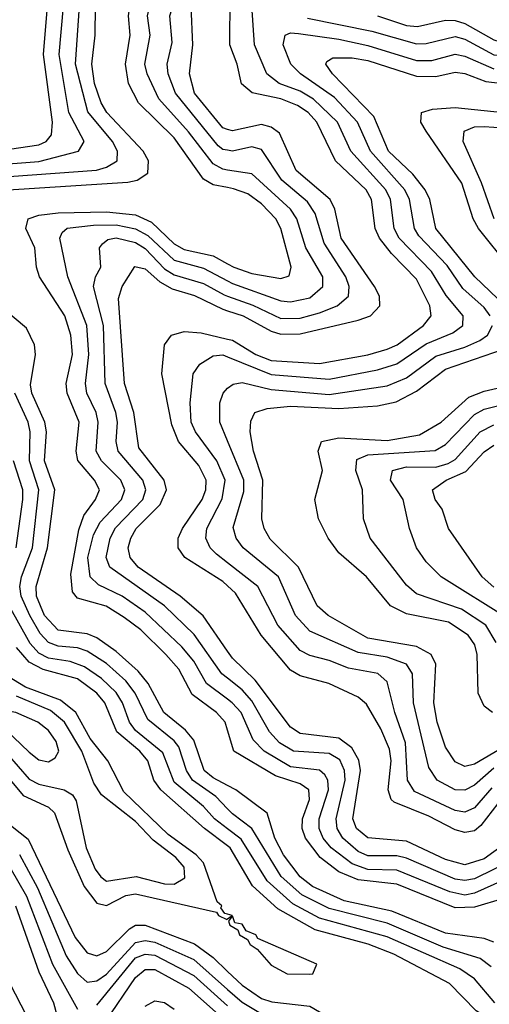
# Model space of a CAD drawing. Header units: inches. Extents: x 990535 to 1117859, y 769386 to 892122.
# Tile 170 of 256: x 1039571 to 1040541, y 855887 to 857922. Entities that reach past the tile are written whole.
import ezdxf

# ---------------------------------------------------------------- set-up
doc = ezdxf.new("R2010")
doc.units = ezdxf.units.IN
doc.header["$MEASUREMENT"] = 0
doc.layers.add('B0835', color=7, linetype='Continuous')
doc.layers.add('B0845', color=7, linetype='Continuous')

msp = doc.modelspace()

# ---------------------------------------------------------------- linework, layer by layer
at = {"layer": 'B0835', "color": 5}
for points, elevation in [([(1040000, 857574.9), (1039970, 857580.4), (1039950, 857592.4), (1039890, 857677.3), (1039815.9, 857750), (1039795.6, 857790), (1039788.9, 857830), (1039798.7, 857890), (1039795, 857930), (1039798.4, 857950), (1039845.6, 858010), (1039874.4, 858065.6), (1039895.3, 858090), (1039947.7, 858132.3), (1039970, 858144.1), (1040000, 858149.8)], 3180), ([(1040000, 857611), (1039990, 857612.6), (1039970, 857623.6), (1039919, 857690), (1039858.1, 857758.1), (1039833.9, 857810), (1039829.3, 857830), (1039840.3, 857890), (1039834.5, 857930), (1039839.7, 857950), (1039910, 858060.8), (1039970, 858110.7), (1039990, 858117.4), (1040000, 858118.7)], 3160), ([(1040000, 857651.8), (1039990, 857653.7), (1039980.9, 857660.9), (1039892.3, 857770), (1039877.5, 857810), (1039875.3, 857830), (1039885.3, 857874.7), (1039880.5, 857930), (1039893, 857970), (1039926.7, 858030), (1039945.7, 858054.3), (1039970, 858074.6), (1040000, 858085.8)], 3140), ([(1040000, 857695), (1039990, 857698), (1039931.9, 857770), (1039921.4, 857810), (1039928.1, 857870), (1039924.6, 857950), (1039930.5, 857970), (1039958.4, 858021.6), (1039977.3, 858042.7), (1040000, 858054.9)], 3120), ([(1039493.2, 857566.8), (1039793.9, 857586.1), (1039813, 857590), (1039835.5, 857604.5), (1039836.3, 857630), (1039825.8, 857650), (1039750.8, 857730), (1039738.6, 857750), (1039725.2, 857790), (1039719.6, 857830), (1039726.7, 857890), (1039727.2, 857950)], 3220), ([(1039510, 857621), (1039610, 857628.4), (1039691.9, 857650), (1039703.8, 857670), (1039672.1, 857730), (1039651.8, 857850), (1039661.2, 857950)], 3260), ([(1039510, 857594.6), (1039729.4, 857610.6), (1039750, 857616.6), (1039771.8, 857630), (1039772.5, 857650), (1039762.2, 857670), (1039711.1, 857731.1), (1039685.7, 857830), (1039694.3, 857950)], 3240), ([(1039511.4, 857648.6), (1039610, 857663.1), (1039625.1, 857670), (1039636.3, 857683.7), (1039638.6, 857710), (1039620, 857850), (1039628.1, 857950)], 3280), ([(1040000, 856453.4), (1039995, 856470), (1039976.8, 856490), (1039927.1, 856527.1), (1039899.1, 856579.1), (1039872.3, 856610), (1039820.5, 856660.5), (1039786.5, 856686.5), (1039749.3, 856709.3), (1039690, 856726), (1039679.5, 856739.5), (1039676, 856776), (1039692.7, 856867.3), (1039703.1, 856896.9), (1039727.1, 856930), (1039735.4, 856950), (1039725.3, 856970), (1039690.7, 857010.7), (1039687.2, 857030), (1039693.3, 857090), (1039668.4, 857150), (1039666.7, 857170), (1039679.3, 857230), (1039676.3, 857270), (1039663.7, 857310), (1039611.2, 857390), (1039605, 857410), (1039602, 857450), (1039583.2, 857490), (1039588.2, 857510), (1039610, 857517.8), (1039650, 857522.8), (1039750, 857524.6), (1039810, 857518.2), (1039843, 857503), (1039890, 857458.8), (1039910, 857447), (1039970, 857433.5), (1040000, 857417.1)], 3180), ([(1040000, 856517.2), (1039956.4, 856550), (1039930, 856595.6), (1039905.2, 856625.2), (1039830, 856697.5), (1039782.5, 856730), (1039733.5, 856753.5), (1039716.2, 856770), (1039711.6, 856810), (1039723.3, 856856.7), (1039737.1, 856882.9), (1039780.8, 856930), (1039787.9, 856950), (1039779.7, 856970), (1039739.4, 857010), (1039728.6, 857030), (1039732.6, 857090), (1039728.2, 857110), (1039708.9, 857150), (1039706.2, 857170), (1039713.4, 857230), (1039709.5, 857289.5), (1039669.7, 857390), (1039653.4, 857470), (1039658.4, 857481.6), (1039668.9, 857491.1), (1039723.1, 857496.9), (1039770, 857497.5), (1039809.5, 857489.5), (1039835.6, 857475.6), (1039890, 857425), (1039950, 857408.3), (1040000, 857382)], 3160), ([(1040000, 856560.6), (1039988.3, 856570), (1039931.2, 856651.2), (1039869.4, 856710), (1039756.7, 856790), (1039749.4, 856810), (1039757.2, 856850), (1039768.8, 856871.2), (1039824.8, 856930), (1039831.3, 856950), (1039824.6, 856970), (1039773.8, 857030), (1039769.5, 857050), (1039772.4, 857090), (1039769.4, 857110), (1039747.3, 857170), (1039743.5, 857290), (1039723.2, 857370), (1039726.9, 857390), (1039738.5, 857410), (1039735.2, 857450), (1039741.7, 857458.3), (1039752.8, 857467.2), (1039770, 857470.6), (1039810, 857461), (1039830, 857448.9), (1039870, 857406.7), (1039890, 857394.2), (1039950, 857376.8), (1039992.8, 857352.8), (1040000, 857350.3)], 3140), ([(1040000, 856616.6), (1039949.5, 856689.5), (1039902.2, 856730), (1039815.2, 856790), (1039798.5, 856810), (1039794.6, 856830), (1039800, 856850), (1039810.9, 856870), (1039860.6, 856919.4), (1039873.9, 856950), (1039869.3, 856970), (1039816.8, 857036.8), (1039806.4, 857110), (1039787.2, 857170), (1039774.8, 857345.2), (1039782.5, 857370), (1039808.1, 857411.9), (1039830, 857407), (1039860.1, 857380.1), (1039885.5, 857365.5), (1039931.4, 857351.4), (1039990, 857323.3), (1040000, 857320.1)], 3120), ([(1040000, 856339), (1039970, 856354.5), (1039951.7, 856370), (1039930, 856432.7), (1039913.4, 856453.4), (1039868.4, 856490), (1039836.1, 856550), (1039815.3, 856575.3), (1039770, 856615.9), (1039730, 856643.9), (1039710, 856652.2), (1039650, 856659.8), (1039621.9, 856690), (1039605.4, 856730), (1039604.7, 856750), (1039628, 856830), (1039643.2, 856950), (1039621.8, 857010), (1039625.6, 857070), (1039622.6, 857090), (1039595.4, 857150), (1039592.9, 857167.1), (1039603, 857230), (1039601.4, 857250), (1039584.3, 857284.3), (1039529, 857330)], 3220), ([(1040000, 856751.7), (1039990, 856760.7), (1039911.7, 856810), (1039898.2, 856830), (1039898.1, 856850), (1039906.9, 856870), (1039947.8, 856930), (1039955, 856950), (1039955.6, 856970), (1039940.5, 857000.5), (1039898.3, 857050), (1039884.7, 857084.7), (1039864.2, 857190), (1039869.4, 857250), (1039884.2, 857270), (1039910, 857277.5), (1039945.3, 857274.7), (1040000, 857261.7)], 3080), ([(1040000, 856799.5), (1039977.4, 856817.4), (1039964.2, 856830), (1039955, 856850), (1039957.4, 856870), (1039988.8, 856931.2), (1039994.8, 856970), (1039977.7, 857010), (1039933.6, 857070), (1039925, 857090), (1039922.6, 857130), (1039929.1, 857190), (1039942.8, 857210), (1039970, 857226.7), (1039990, 857228.9), (1040000, 857224.9)], 3060), ([(1040000, 856290.7), (1039975.9, 856315.9), (1039927.5, 856350), (1039915.4, 856370), (1039899.2, 856419.2), (1039890, 856431.4), (1039835.3, 856475.3), (1039809.4, 856530), (1039790, 856555.2), (1039750, 856590.8), (1039710, 856616.9), (1039690, 856623.6), (1039650, 856627), (1039630, 856634.7), (1039613, 856653), (1039591.3, 856690), (1039573.5, 856730), (1039570.8, 856750), (1039574.2, 856770), (1039597.3, 856830), (1039610.3, 856950), (1039590.8, 857010), (1039592, 857070), (1039588.1, 857090), (1039560.6, 857150)], 3240), ([(1040000, 857051.4), (1039984.1, 857090), (1039983.7, 857130), (1039990.8, 857150), (1040000, 857160)], 3040), ([(1039563.2, 856830), (1039577.1, 856930), (1039576.9, 856950), (1039557.4, 857010)], 3260), ([(1040000, 856249.5), (1039973.3, 856270), (1039950, 856295.4), (1039890, 856346), (1039866.5, 856406.5), (1039810, 856452.6), (1039797.5, 856470), (1039783.1, 856510), (1039770, 856531.1), (1039739.8, 856559.8), (1039704.5, 856584.5), (1039675.1, 856595.1), (1039630, 856602.2), (1039610, 856612.5), (1039592.4, 856632.4), (1039548.8, 856710)], 3260), ([(1040000, 856213.9), (1039952, 856250), (1039862, 856330), (1039847.5, 856350), (1039835.1, 856390), (1039818.4, 856410), (1039771.5, 856450), (1039746.6, 856510), (1039730, 856530), (1039690, 856559.2), (1039618.7, 856578.7), (1039590, 856593.7), (1039563.9, 856623.9)], 3280), ([(1040000, 856072.7), (1039994.3, 856074.3), (1039986.2, 856086.2), (1039987.9, 856090), (1039978.3, 856098.3), (1039950, 856179), (1039935.4, 856195.4), (1039877.6, 856237.6), (1039786, 856326), (1039752.7, 856390), (1039716.3, 856436.3), (1039686.2, 856490), (1039655, 856515), (1039582.2, 856542.2), (1039545, 856564.9)], 3320), ([(1039544.7, 856404.7), (1039590, 856352.1), (1039610, 856341.5), (1039662.7, 856330), (1039679.4, 856319.4), (1039687, 856307), (1039708.2, 856210), (1039726.3, 856166.3), (1039738.4, 856150), (1039750, 856141.3), (1039811.1, 856151.1), (1039870, 856136), (1039890, 856135.1), (1039911.6, 856148.4), (1039910.2, 856170), (1039893.2, 856190), (1039846.1, 856226.1), (1039810, 856264.4), (1039739.8, 856319.8), (1039723.6, 856343.6), (1039699, 856410), (1039663.2, 856470), (1039634.1, 856494.1), (1039563.8, 856523.8)], 3340), ([(1039530, 856375.2), (1039578, 856318), (1039630, 856294.2), (1039642.6, 856282.6), (1039670, 856206.1), (1039703.7, 856130), (1039730, 856095.5), (1039750, 856091.2), (1039790, 856111.4), (1039810, 856115), (1039977.4, 856077.4), (1039981.3, 856070), (1039998.2, 856061.8), (1040000, 856063.1)], 3320), ([(1039534.8, 856270), (1039587.7, 856227.7), (1039684.9, 856024.9), (1039710, 855993), (1039730, 855987.2), (1039750, 855995.6), (1039797.3, 856042.7), (1039810, 856050.2), (1039830, 856050), (1039931.4, 856011.4), (1039970, 855983.1), (1040000, 855954.8)], 3280), ([(1039570, 856196), (1039607.5, 856127.5), (1039666.6, 855986.6), (1039690, 855950.4), (1039710, 855932.8), (1039730, 855935.1), (1039750, 855949), (1039810, 856014.4), (1039830, 856018.5), (1039850, 856014.8), (1039930, 855979.1), (1040000, 855917.5)], 3260), ([(1039550.1, 856170.1), (1039584.8, 856110), (1039638.1, 855970), (1039690, 855876.5)], 3240), ([(1039561.8, 856090), (1039610, 855954), (1039640.5, 855890), (1039668.1, 855788.1)], 3220), ([(1039730, 855884.7), (1039810, 855982.5), (1039830, 855990.6), (1039850, 855988.1), (1039930, 855946.2), (1040000, 855883.4)], 3240), ([(1039746.9, 855850), (1039810, 855942.3), (1039830, 855958.3), (1039850, 855958.4), (1039920.1, 855920.1), (1040000, 855849.1)], 3220), ([(1039550.2, 855930), (1039584.1, 855864.1)], 3180), ([(1039830, 855883.2), (1039850, 855894.1), (1039870, 855890.3), (1039890, 855876.5)], 3180)]:
    msp.add_lwpolyline(points, dxfattribs=dict(at, elevation=elevation))
at = {"layer": 'B0835', "color": 5, "elevation": 3360}
msp.add_lwpolyline([(1039523.5, 856496.4), (1039511.4, 856490), (1039524.9, 856470), (1039590, 856408.1), (1039610, 856392.1), (1039630, 856388.1), (1039644, 856396), (1039651.4, 856410), (1039645.7, 856430), (1039630, 856452.6), (1039607.8, 856470), (1039562.5, 856490)], close=True, dxfattribs=at)
at = {"layer": 'B0845', "color": 5}
for points, elevation in [([(1040165.2, 857925.2), (1040298.1, 857898.1), (1040390, 857872), (1040410, 857872.3), (1040470, 857887.2), (1040490, 857881.7), (1040550, 857849.4), (1040677.5, 857837.5), (1040730, 857805.3), (1040770, 857789.5), (1040812.4, 857790), (1040823.8, 857796.2), (1040832.2, 857810), (1040830.9, 857830), (1040819.5, 857850), (1040745.2, 857905.2), (1040687.2, 857987.2)], 3060), ([(1040000, 857261.7), (1040010, 857259.3), (1040058.4, 857230), (1040090, 857217.4), (1040190, 857211.4), (1040290, 857229), (1040330, 857240.5), (1040350.2, 857250), (1040404.9, 857290), (1040420.7, 857310), (1040418, 857330), (1040390, 857385.6), (1040338.4, 857438.4), (1040314.1, 857470), (1040305.2, 857490), (1040297.5, 857550), (1040286.5, 857570), (1040222.7, 857630), (1040184.6, 857710), (1040166.3, 857730), (1040144.6, 857744.6), (1040110, 857758.1), (1040050.9, 857770.9), (1040029.1, 857789.1), (1040020.1, 857830), (1040004.9, 857870), (1040005.6, 857970)], 3080), ([(1040000, 857224.9), (1040090, 857188.5), (1040210, 857178.7), (1040310, 857197.9), (1040349.7, 857210.3), (1040410, 857251.8), (1040465.3, 857274.7), (1040486.2, 857290), (1040486.7, 857310), (1040451.6, 857351.6), (1040421.1, 857401.1), (1040354.3, 857470), (1040344, 857490), (1040336.7, 857550), (1040327.2, 857570), (1040254.7, 857650), (1040227, 857710), (1040177.8, 857757.8), (1040150, 857773.8), (1040106.7, 857790), (1040081.2, 857810), (1040055.9, 857870), (1040050, 857950.9)], 3060), ([(1040310, 857929.5), (1040370, 857909.7), (1040392.2, 857907.8), (1040450, 857920.7), (1040470, 857920.3), (1040490, 857913.8), (1040550, 857880), (1040570, 857874.1), (1040624, 857876), (1040674.6, 857885.4), (1040686.1, 857893.9), (1040689.6, 857910), (1040675.5, 857950)], 3080), ([(1040542.4, 857310), (1040530, 857326.7), (1040486.1, 857366.1), (1040453.4, 857413.4), (1040395.2, 857475.2), (1040385.9, 857490), (1040376.1, 857550), (1040366.4, 857570), (1040295.2, 857650), (1040268.7, 857710), (1040220.9, 857760.9), (1040150.6, 857810), (1040130.9, 857830), (1040115.1, 857870), (1040119.2, 857890), (1040130, 857894.4), (1040146.7, 857893.3), (1040230, 857881.5), (1040290, 857868.3), (1040390, 857837.7), (1040422.3, 857837.7), (1040470, 857850.4), (1040490, 857846.6), (1040550, 857820)], 3040), ([(1040573.4, 857330), (1040510.6, 857390), (1040430.4, 857490), (1040417.6, 857550), (1040408.5, 857570), (1040382.6, 857602.6), (1040332.7, 857650), (1040301.9, 857721.9), (1040217.1, 857810), (1040202.8, 857830), (1040205, 857835), (1040217.2, 857842.8), (1040257.2, 857842.8), (1040290, 857837.2), (1040390, 857805.3), (1040430, 857804), (1040470, 857813), (1040490, 857810.7), (1040533.8, 857793.8), (1040610, 857784.8)], 3020), ([(1040582.6, 857410), (1040518.2, 857490), (1040507.7, 857510), (1040483.9, 857583.9), (1040410, 857691.6), (1040399.6, 857710), (1040400.6, 857730), (1040423.1, 857736.9), (1040470, 857740), (1040610, 857725.7)], 2980), ([(1040000, 857320.1), (1040032.5, 857310), (1040090, 857277.7), (1040110, 857271.8), (1040150, 857272.6), (1040270, 857300.8), (1040295.2, 857310), (1040314.9, 857330), (1040313.6, 857350), (1040303.7, 857370), (1040234.5, 857470), (1040221.5, 857530), (1040212.2, 857550), (1040141.6, 857610), (1040107.2, 857687.2), (1040090, 857699.8), (1040070, 857705.2), (1040010, 857691.9), (1040000, 857695)], 3120), ([(1040550.6, 857510), (1040524.4, 857584.4), (1040486.4, 857670), (1040488.7, 857691.3), (1040510, 857700.1), (1040530, 857701.2), (1040610, 857695.4)], 2960), ([(1040000, 857350.3), (1040052, 857332), (1040110, 857304.3), (1040150, 857304.6), (1040190, 857315.8), (1040226.3, 857330), (1040249.7, 857350.3), (1040251.3, 857370), (1040244.3, 857390), (1040199.6, 857459.6), (1040181, 857521), (1040165.3, 857545.3), (1040112.2, 857590), (1040070, 857653.6), (1040050, 857659.2), (1040010, 857649.8), (1040000, 857651.8)], 3140), ([(1040000, 857382), (1040010, 857376.8), (1040110, 857341), (1040130, 857338.3), (1040170, 857347), (1040196.5, 857370), (1040196.9, 857390), (1040161.8, 857450), (1040143.1, 857510), (1040130.2, 857530), (1040050, 857603.2), (1040000, 857611)], 3160), ([(1040000, 857417.1), (1040012.9, 857410), (1040050, 857397), (1040110, 857386.8), (1040127.5, 857392.5), (1040131.5, 857410), (1040109.7, 857490), (1040099.5, 857510), (1040070, 857541.1), (1040041.8, 857561.8), (1040012.5, 857572.5), (1040000, 857574.9)], 3180), ([(1040000, 857160), (1040011.4, 857168.6), (1040030, 857171.7), (1040090, 857157.3), (1040210, 857147.4), (1040330, 857165.1), (1040370, 857181.4), (1040430, 857226.3), (1040490, 857244.6), (1040521, 857259), (1040536.9, 857270), (1040547, 857290)], 3040), ([(1040570, 856418), (1040510, 856383), (1040490, 856378.2), (1040470, 856388), (1040450, 856418), (1040433.3, 856470), (1040426.4, 856510), (1040430, 856590), (1040420.8, 856610), (1040390, 856625.9), (1040290, 856643.7), (1040207.7, 856690), (1040184.8, 856710), (1040146.5, 856790), (1040088.1, 856848.1), (1040075.6, 856870), (1040071.1, 856890), (1040072.7, 856970), (1040053.4, 857030), (1040046.9, 857070), (1040048.1, 857091.9), (1040056.3, 857110), (1040081.6, 857118.4), (1040130, 857123.1), (1040230, 857117.9), (1040310, 857123.5), (1040348.1, 857131.9), (1040390, 857154), (1040450, 857199.1), (1040570, 857240.5)], 3020), ([(1040547.2, 856490), (1040530, 856502.6), (1040518, 856530), (1040515.8, 856610), (1040510.6, 856630), (1040497, 856650), (1040456.6, 856676.6), (1040370, 856693.6), (1040336.7, 856710), (1040287, 856770), (1040230, 856819.9), (1040208.1, 856850), (1040187.6, 856890), (1040180.3, 856930), (1040195.9, 856990), (1040186.9, 857030), (1040194, 857050), (1040230, 857057.3), (1040330, 857051.7), (1040396.2, 857063.8), (1040441, 857090), (1040498.1, 857141.9), (1040530, 857154.1), (1040590, 857168)], 2980), ([(1040554.8, 856634.8), (1040533.5, 856670), (1040483.1, 856703.1), (1040390, 856735.4), (1040370, 856753.3), (1040294.6, 856850), (1040280.9, 856890), (1040278.8, 856950), (1040265.1, 856990), (1040267, 857013), (1040290, 857022.4), (1040428.8, 857031.2), (1040450, 857043.4), (1040510, 857105.9), (1040530, 857117.1), (1040650, 857146.4)], 2960), ([(1040582.2, 856682.2), (1040441, 856770), (1040410, 856801.4), (1040390.3, 856830), (1040375.6, 856870), (1040362.9, 856930), (1040336.4, 856970), (1040340.4, 856990), (1040370, 856997.4), (1040430, 856997.2), (1040455.6, 857004.4), (1040470, 857012.4), (1040521.9, 857070), (1040550, 857084.6)], 2940), ([(1040550, 856374.8), (1040510, 856339.4), (1040490, 856329), (1040470, 856330.2), (1040433.3, 856350), (1040416, 856376), (1040384.2, 856510), (1040381.8, 856570), (1040369.4, 856589.4), (1040330, 856604.3), (1040270, 856614.1), (1040170, 856658.1), (1040140.2, 856690), (1040105.2, 856770), (1040032.4, 856830), (1040017.7, 856850), (1040011.9, 856871.9), (1040033.6, 856946.4), (1040033.5, 856970), (1040000, 857051.4)], 3040), ([(1040550, 856748.7), (1040525.8, 856770), (1040456.2, 856870), (1040443.4, 856910), (1040428.9, 856930), (1040423.1, 856950), (1040451.5, 856970), (1040492.3, 856987.7), (1040530, 857028.5), (1040550, 857042.6)], 2920), ([(1040545.7, 856334.3), (1040510, 856292.9), (1040490, 856283.5), (1040470, 856287.5), (1040386.4, 856326.4), (1040371.9, 856350), (1040367.4, 856427.4), (1040345.5, 856490), (1040330, 856553.2), (1040310.3, 856570.3), (1040250, 856581.2), (1040210, 856597.6), (1040170, 856607.4), (1040150, 856618), (1040103.6, 856670), (1040062.6, 856750), (1040000, 856799.5)], 3060), ([(1040570, 856317.2), (1040523.4, 856256.6), (1040510, 856245.4), (1040490, 856241.9), (1040470, 856247.2), (1040415.9, 856275.9), (1040344.5, 856304.5), (1040338.3, 856310), (1040331.7, 856330), (1040338.1, 856390), (1040334.2, 856414.2), (1040316.4, 856456.4), (1040286.9, 856506.9), (1040270, 856521.8), (1040209.2, 856550), (1040150, 856565.9), (1040130, 856577.4), (1040069.2, 856650), (1040016.7, 856736.7), (1040000, 856751.7)], 3080), ([(1040590, 856230.5), (1040530, 856187.2), (1040490, 856175), (1040450, 856186.2), (1040370, 856224), (1040290, 856230.7), (1040266.3, 856250), (1040259.1, 856270), (1040274.4, 856370), (1040271.3, 856391.3), (1040256.5, 856416.5), (1040230, 856436.6), (1040150, 856446.4), (1040130, 856459.4), (1040056.9, 856556.9), (1040010, 856602.2), (1040000, 856616.6)], 3120), ([(1040590, 856185.6), (1040510, 856146.3), (1040490, 856142.3), (1040470, 856145.4), (1040370, 856189), (1040350, 856193.9), (1040290, 856193.5), (1040270, 856202.6), (1040238.3, 856230), (1040226.4, 856250), (1040224.3, 856270), (1040242.7, 856350), (1040241.4, 856370), (1040231.7, 856391.7), (1040210, 856404.9), (1040136.1, 856410), (1040107.1, 856427.1), (1040086.5, 856450), (1040050, 856513.8), (1040030, 856536.5), (1040000, 856560.6)], 3140), ([(1040570, 856143.2), (1040510, 856116.2), (1040490, 856112.6), (1040458.9, 856118.9), (1040350, 856163.8), (1040290, 856165.5), (1040257.2, 856177.2), (1040213.7, 856210), (1040197.8, 856230), (1040189.1, 856250), (1040189.4, 856270), (1040208.3, 856330), (1040207.2, 856350), (1040200.7, 856360.7), (1040190, 856370.9), (1040130, 856377.6), (1040075.4, 856410), (1040053, 856433), (1040027.8, 856490), (1040009.8, 856509.8), (1040000, 856517.2)], 3160), ([(1040570, 856105.4), (1040510, 856087.6), (1040470, 856086.4), (1040350, 856134.9), (1040270, 856144), (1040230, 856160.7), (1040191, 856190), (1040161.2, 856230), (1040154.2, 856250), (1040155.1, 856270), (1040169.4, 856310), (1040167.9, 856330), (1040150, 856342.4), (1040099.2, 856359.2), (1040013.2, 856410), (1040000, 856453.4)], 3180), ([(1040550, 856015.1), (1040530, 856022.4), (1040450, 856033.4), (1040339.5, 856079.5), (1040240.7, 856100.7), (1040175.3, 856130), (1040150, 856150), (1040115.6, 856195.6), (1040097.9, 856230), (1040081.6, 856281.6), (1040017.4, 856330), (1040000, 856339)], 3220), ([(1040544.3, 855964.3), (1040521.6, 855981.6), (1040445.1, 856005.1), (1040330, 856054.3), (1040210, 856084.5), (1040153.1, 856113.1), (1040110.9, 856150.9), (1040050.2, 856250.2), (1040010, 856280.3), (1040000, 856290.7)], 3240), ([(1040552.2, 855890), (1040510, 855939.4), (1040479.7, 855959.7), (1040330, 856025.9), (1040190, 856065), (1040134.7, 856094.7), (1040081.6, 856141.6), (1040028.1, 856228.1), (1040000, 856249.5)], 3260), ([(1040561.6, 855841.6), (1040513.4, 855873.4), (1040458.3, 855930), (1040343.5, 855990), (1040290.8, 856010.8), (1040180.9, 856040.9), (1040104.1, 856084.1), (1040051.4, 856131.4), (1040005.3, 856210), (1040000, 856213.9)], 3280), ([(1040000, 856063.1), (1040009.5, 856070), (1040000, 856072.7)], 3320), ([(1040000, 855954.8), (1040030, 855926.5), (1040070, 855898.5), (1040091.5, 855891.5), (1040170, 855883.1), (1040230, 855847.7), (1040310, 855825.5), (1040410, 855826.1), (1040450, 855815.3), (1040641.9, 855681.9)], 3280), ([(1040000, 855917.5), (1040030, 855891.1), (1040068.2, 855868.2), (1040150, 855860), (1040170, 855851.8), (1040210, 855823.5), (1040290, 855798.2), (1040330, 855792.7), (1040410, 855793.1), (1040430, 855787.2), (1040616.4, 855656.4)], 3260)]:
    msp.add_lwpolyline(points, dxfattribs=dict(at, elevation=elevation))
at = {"layer": 'B0845', "color": 5, "elevation": 3320}
msp.add_lwpolyline([(1040010, 856069.5), (1040001.8, 856058.2), (1040004.8, 856050), (1040020.9, 856040.9), (1040024.5, 856030), (1040040.9, 856020.9), (1040046.6, 856010), (1040060.9, 856000.9), (1040090, 855967.4), (1040122.8, 855950), (1040170, 855949.1), (1040176.3, 855950), (1040184.6, 855970), (1040062.4, 856022.4), (1040058.2, 856030), (1040038.4, 856038.4), (1040030, 856052.1), (1040015.3, 856055.3)], close=True, dxfattribs=at)

doc.saveas('drawing.dxf')
